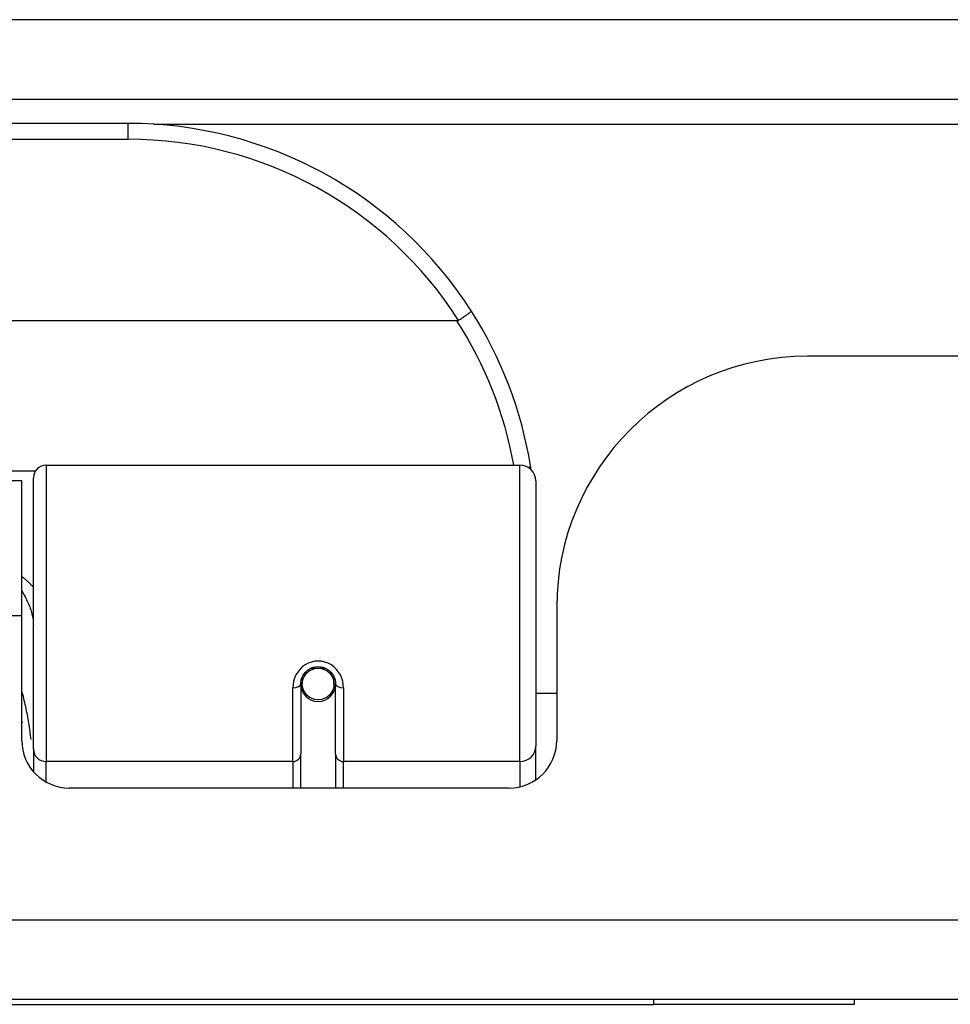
# Model space of a CAD drawing. Header units: inches. Extents: x 28 to 747, y 82 to 346.
# Tile 31 of 246: x 105.41 to 106.56, y 81.99 to 83.22. Entities that reach past the tile are written whole.
import ezdxf

# ---------------------------------------------------------------- set-up
doc = ezdxf.new("R2010")
doc.units = ezdxf.units.IN
doc.header["$MEASUREMENT"] = 0
doc.layers.add('Visible Edges(ANSI)', color=7, linetype='Continuous', lineweight=25)
doc.layers.add('Visible Tangent Edges(ANSI)', color=7, linetype='Continuous', lineweight=25)

msp = doc.modelspace()

# ---------------------------------------------------------------- linework, layer by layer
at = {"layer": 'Visible Edges(ANSI)'}
for p, q in [((100.5431, 83.1181), (172.3451, 83.1181)), ((105.5406, 83.0881), (104.0445, 83.0881)), ((105.9494, 82.8424), (103.6357, 82.8424)), ((124.3006, 82.7985), (106.3856, 82.7985)), ((105.4382, 82.6631), (106.0278, 82.6631)), ((105.4081, 82.6435), (104.1771, 82.6435)), ((105.4081, 82.4755), (105.4081, 82.6435)), ((105.4225, 82.3097), (105.4225, 82.6473)), ((106.0475, 82.6434), (106.0475, 82.3135)), ((106.0736, 82.4865), (106.0736, 82.3206)), ((105.4081, 82.3206), (105.4081, 82.4755)), ((105.7571, 82.3999), (105.7571, 82.3909)), ((105.7965, 82.3909), (105.7965, 82.3999)), ((105.7552, 82.3909), (105.7552, 82.304)), ((105.7553, 82.3885), (105.7573, 82.3885)), ((105.7963, 82.3885), (105.7983, 82.3885)), ((105.7985, 82.304), (105.7985, 82.3909)), ((105.7611, 82.379), (105.7587, 82.379)), ((105.7949, 82.379), (105.7925, 82.379)), ((106.0736, 82.379), (106.0475, 82.379)), ((106.0475, 82.2716), (106.0475, 82.3135)), ((105.4225, 82.3097), (105.4225, 82.2819)), ((105.7552, 82.2615), (105.7552, 82.304)), ((105.7985, 82.304), (105.7985, 82.2615)), ((106.0145, 82.2615), (105.4671, 82.2615)), ((172.2466, 81.9985), (100.6416, 81.9985)), ((106.4441, 81.9925), (106.4441, 81.9985)), ((103.1941, 81.9925), (106.1941, 81.9925)), ((106.4441, 81.9925), (106.1941, 81.9925))]:
    msp.add_line(p, q, dxfattribs=at)
at = {"layer": 'Visible Edges(ANSI)', "flags": 128}
for points in [[(105.9672, 82.8549), (105.9672, 82.8548), (105.9672, 82.8546), (105.9671, 82.8544), (105.9669, 82.8542), (105.9666, 82.8539), (105.9663, 82.8536), (105.9659, 82.8532), (105.9654, 82.8528), (105.9649, 82.8524), (105.9643, 82.8519), (105.9637, 82.8514), (105.963, 82.8509), (105.9622, 82.8503), (105.9614, 82.8497), (105.9606, 82.8491), (105.9597, 82.8484), (105.9587, 82.8478), (105.9578, 82.8471), (105.9568, 82.8464), (105.9558, 82.8457), (105.9547, 82.845), (105.9537, 82.8443), (105.9526, 82.8436), (105.9515, 82.8429)], [(105.9515, 82.8429), (105.9514, 82.8429), (105.9513, 82.8428), (105.9513, 82.8428), (105.9512, 82.8428), (105.9511, 82.8427), (105.951, 82.8427), (105.9509, 82.8427), (105.9509, 82.8426), (105.9508, 82.8426), (105.9507, 82.8426), (105.9506, 82.8425), (105.9505, 82.8425), (105.9504, 82.8425), (105.9503, 82.8425), (105.9502, 82.8425), (105.9502, 82.8424), (105.9501, 82.8424), (105.95, 82.8424), (105.9499, 82.8424), (105.9498, 82.8424), (105.9497, 82.8424), (105.9496, 82.8424), (105.9495, 82.8424), (105.9494, 82.8424)], [(106.0417, 82.6573), (106.0417, 82.6575), (106.0417, 82.6577), (106.0416, 82.6579), (106.0416, 82.6581), (106.0416, 82.6583), (106.0415, 82.6585), (106.0415, 82.6587), (106.0415, 82.6589), (106.0414, 82.6592), (106.0414, 82.6594), (106.0414, 82.6596), (106.0413, 82.6598), (106.0413, 82.66), (106.0413, 82.6602), (106.0412, 82.6604), (106.0412, 82.6606), (106.0412, 82.6608), (106.0411, 82.661), (106.0411, 82.6612), (106.0411, 82.6614), (106.041, 82.6617), (106.041, 82.6619), (106.041, 82.6621), (106.0409, 82.6623)], [(105.7552, 82.3909), (105.7553, 82.3935), (105.7558, 82.3961), (105.7566, 82.3987), (105.7578, 82.4012), (105.7593, 82.4036), (105.7611, 82.4058), (105.7632, 82.4077), (105.7656, 82.4094), (105.7682, 82.4108), (105.771, 82.4117), (105.7739, 82.4123), (105.7768, 82.4125), (105.7798, 82.4123), (105.7827, 82.4117), (105.7855, 82.4107), (105.7881, 82.4094), (105.7904, 82.4077), (105.7926, 82.4058), (105.7943, 82.4036), (105.7958, 82.4012), (105.797, 82.3987), (105.7978, 82.3961), (105.7983, 82.3935), (105.7985, 82.3909)], [(105.4081, 82.3438), (105.4081, 82.3438), (105.4081, 82.3437), (105.4081, 82.3437), (105.4081, 82.3436), (105.4082, 82.3436), (105.4082, 82.3435), (105.4082, 82.3435), (105.4082, 82.3434), (105.4083, 82.3433), (105.4083, 82.3433), (105.4083, 82.3432), (105.4083, 82.3432), (105.4083, 82.3431), (105.4084, 82.3431), (105.4084, 82.343), (105.4084, 82.343), (105.4084, 82.3429), (105.4084, 82.3429), (105.4085, 82.3428), (105.4085, 82.3427), (105.4085, 82.3427), (105.4085, 82.3426), (105.4086, 82.3426), (105.4086, 82.3425)]]:
    msp.add_lwpolyline(points, dxfattribs=at)
at = {"layer": 'Visible Edges(ANSI)'}
msp.add_circle((105.7768, 82.3909), 0.0197, dxfattribs=at)
for centre, radius, start, end in [((105.5406, 82.5812), 0.5069, 32.6858, 90), ((105.5406, 82.5812), 0.5069, 9.2068, 32.6858), ((106.3856, 82.4865), 0.312, 90, 180), ((105.4382, 82.6473), 0.0157, 90, 180), ((106.0278, 82.6434), 0.0197, 0, 90), ((105.7768, 82.3909), 0.0217, 180, 0), ((105.4671, 82.3206), 0.0591, 180, 270), ((106.0145, 82.3206), 0.0591, 270, 0)]:
    msp.add_arc(centre, radius, start, end, dxfattribs=at)
for start_param, end_param in [(3.444465, 3.571292), (5.853486, 5.980313)]:
    msp.add_ellipse((105.7768, 82.3991), major_axis=(0.0217, 0), ratio=0.267949, start_param=start_param, end_param=end_param, dxfattribs=at)
at = {"layer": 'Visible Tangent Edges(ANSI)'}
for p, q in [((100.5431, 83.2171), (171.5779, 83.2171)), ((105.5406, 83.0684), (105.5406, 83.0881)), ((105.5724, 83.0871), (125.1137, 83.0871)), ((104.0445, 83.0684), (105.5406, 83.0684)), ((105.4247, 82.6554), (104.1604, 82.6554)), ((105.4382, 82.6631), (105.4382, 82.2945)), ((106.0278, 82.2945), (106.0278, 82.6631)), ((105.4081, 82.4755), (104.1771, 82.4755)), ((105.7678, 82.4106), (105.7858, 82.4106)), ((105.7453, 82.2945), (105.7453, 82.3862)), ((105.8083, 82.3862), (105.8083, 82.2945)), ((105.7453, 82.2945), (105.4382, 82.2945)), ((105.4382, 82.2691), (105.4382, 82.2945)), ((105.7453, 82.2945), (105.7453, 82.2615)), ((106.0278, 82.2945), (105.8083, 82.2945)), ((105.8083, 82.2615), (105.8083, 82.2945)), ((106.0278, 82.2945), (106.0278, 82.2631)), ((100.6416, 82.0975), (172.2466, 82.0975)), ((106.1941, 81.9985), (106.1941, 81.9925))]:
    msp.add_line(p, q, dxfattribs=at)
at = {"layer": 'Visible Tangent Edges(ANSI)', "flags": 128}
for points in [[(105.4225, 82.511), (105.422, 82.5116), (105.4215, 82.5122), (105.4209, 82.5128), (105.4204, 82.5134), (105.4199, 82.514), (105.4193, 82.5145), (105.4188, 82.5151), (105.4182, 82.5157), (105.4176, 82.5163), (105.4171, 82.5168), (105.4165, 82.5174), (105.4159, 82.518), (105.4153, 82.5185), (105.4147, 82.5191), (105.414, 82.5196), (105.4134, 82.5202), (105.4128, 82.5207), (105.4121, 82.5213), (105.4115, 82.5218), (105.4108, 82.5223), (105.4101, 82.5229), (105.4094, 82.5234), (105.4088, 82.5239), (105.4081, 82.5244)], [(105.4081, 82.5065), (105.4092, 82.5047), (105.4102, 82.5029), (105.4112, 82.5012), (105.4122, 82.4994), (105.4131, 82.4976), (105.414, 82.4958), (105.4149, 82.494), (105.4157, 82.4922), (105.4165, 82.4904), (105.4172, 82.4886), (105.4179, 82.4868), (105.4185, 82.485), (105.4191, 82.4832), (105.4197, 82.4815), (105.4202, 82.4797), (105.4207, 82.478), (105.4211, 82.4762), (105.4214, 82.4745), (105.4217, 82.4728), (105.422, 82.4711), (105.4222, 82.4695), (105.4224, 82.4679), (105.4224, 82.4663), (105.4225, 82.4647)], [(105.8083, 82.3862), (105.8081, 82.3902), (105.8073, 82.3942), (105.8061, 82.3982), (105.8045, 82.4021), (105.8023, 82.4057), (105.7997, 82.409), (105.7967, 82.412), (105.7932, 82.4146), (105.7894, 82.4166), (105.7853, 82.4182), (105.7811, 82.4191), (105.7768, 82.4194), (105.7726, 82.4191), (105.7683, 82.4182), (105.7643, 82.4167), (105.7605, 82.4146), (105.757, 82.4121), (105.7539, 82.4091), (105.7513, 82.4057), (105.7491, 82.4021), (105.7474, 82.3982), (105.7463, 82.3943), (105.7455, 82.3902), (105.7453, 82.3862)], [(105.4196, 82.3218), (105.4193, 82.3244), (105.419, 82.327), (105.4186, 82.3296), (105.4183, 82.3322), (105.4179, 82.3348), (105.4175, 82.3374), (105.4172, 82.34), (105.4167, 82.3425), (105.4163, 82.3451), (105.4159, 82.3477), (105.4154, 82.3502), (105.415, 82.3528), (105.4145, 82.3553), (105.414, 82.3579), (105.4135, 82.3604), (105.4129, 82.3629), (105.4124, 82.3654), (105.4118, 82.368), (105.4112, 82.3705), (105.4106, 82.373), (105.41, 82.3755), (105.4094, 82.378), (105.4087, 82.3805), (105.4081, 82.383)]]:
    msp.add_lwpolyline(points, dxfattribs=at)
at = {"layer": 'Visible Tangent Edges(ANSI)'}
for centre, start, end in [((105.5406, 82.5812), 32.4989, 90), ((105.5406, 82.5774), 10.1223, 32.9448)]:
    msp.add_arc(centre, 0.4872, start, end, dxfattribs=at)
for centre, major_axis, ratio, start_param, end_param in [((106.0215, 82.6591), (0.0194, 0.0031), 0.187438, 5.738696, 6.283185), ((105.7453, 82.3909), (0.00984, 0), 0.476565, 4.712389, 6.283185), ((105.8083, 82.3909), (-0.00984, 0), 0.476565, 0, 1.570796), ((106.0278, 82.3135), (0.0197, 0), 0.965926, 4.712389, 6.283185), ((105.4382, 82.3097), (-0.0157, 0), 0.965926, 0, 1.570796), ((105.7453, 82.304), (0.00984, 0), 0.965926, 4.712389, 6.283185), ((105.8083, 82.304), (-0.00984, 0), 0.965926, 0, 1.570796)]:
    msp.add_ellipse(centre, major_axis=major_axis, ratio=ratio, start_param=start_param, end_param=end_param, dxfattribs=at)

doc.saveas('drawing.dxf')
